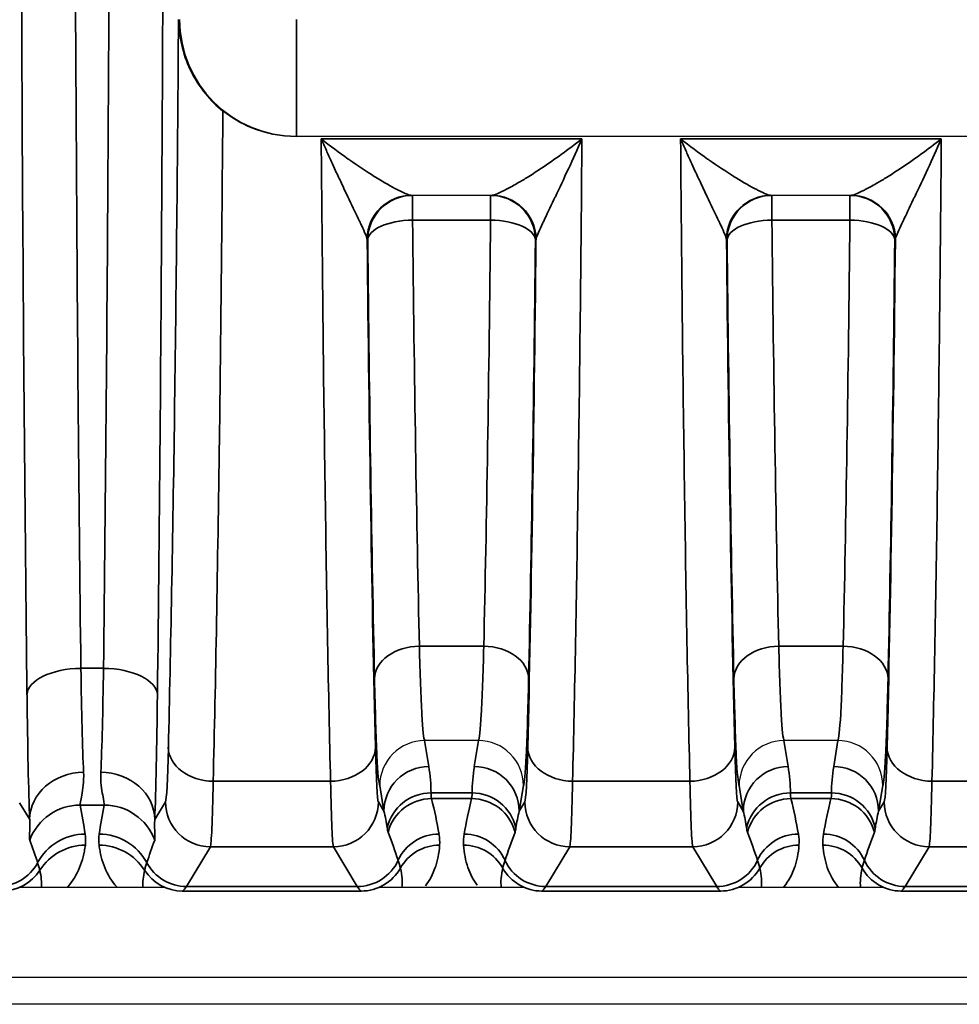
# Model space of a CAD drawing. Header units: millimetres. Extents: x 399 to 6233, y -1870 to 1602.
# Tile 247 of 256: x 3724 to 3734, y 463 to 474. Entities that reach past the tile are written whole.
import ezdxf

# ---------------------------------------------------------------- set-up
doc = ezdxf.new("R2010")
doc.units = ezdxf.units.MM
doc.layers.add('S40', color=7, linetype='Continuous')
doc.layers.add('可見 (ISO)', color=7, linetype='Continuous', lineweight=25)
doc.layers.add('窄部可見 (ISO)', color=7, linetype='Continuous', lineweight=35)

# ---------------------------------------------------------------- blocks, each defined once
blk = doc.blocks.new('S40-下視-02')
at = {"layer": '可見 (ISO)'}
for p, q in [((-30.977, -6.844), (-30.989, -6.844)), ((-19.523, -6.844), (-30.977, -6.844)), ((-28.805, -7.5), (-29.695, -7.5)), ((-24.805, -7.5), (-25.695, -7.5)), ((-29.549, -13.566), (-29.55, -13.566)), ((-28.951, -13.566), (-29.549, -13.566)), ((-28.95, -13.566), (-28.951, -13.566)), ((-25.549, -13.566), (-25.55, -13.566)), ((-24.951, -13.566), (-25.549, -13.566)), ((-24.95, -13.566), (-24.951, -13.566)), ((-32.45, -15.2), (-34.05, -15.2)), ((-28.45, -15.2), (-30.05, -15.2)), ((-24.45, -15.2), (-26.05, -15.2)), ((-52.25, -16.2), (52.25, -16.2)), ((56.5, -16.5), (-56.5, -16.5))]:
    blk.add_line(p, q, dxfattribs=at)
for start, end in [(76.7434, 76.7441), (118.3855, 118.3867)]:
    blk.add_arc((-28.814, -10.5), 3, start, end, dxfattribs=at)
for points, knots in [([(-32.29, -5.544), (-32.29, -5.546), (-32.29, -5.548), (-32.289, -5.641), (-32.278, -5.733), (-32.236, -5.918), (-32.204, -6.011), (-32.116, -6.197), (-32.058, -6.288), (-31.931, -6.442), (-31.866, -6.506), (-31.796, -6.561)], [-0.000535, -0.000535, -0.000535, -0.000535, 0, 0, 0.0290077, 0.0290077, 0.0592099, 0.0592099, 0.0917988, 0.0917988, 0.1194025, 0.1194025, 0.1194025, 0.1194025]), ([(-30.989, -6.844), (-31.151, -6.844), (-31.324, -6.812), (-31.596, -6.7), (-31.703, -6.635), (-31.796, -6.561)], [0, 0, 0, 0, 0.048819, 0.048819, 0.08433896, 0.08433896, 0.08433896, 0.08433896]), ([(-29.55, -13.566), (-29.682, -13.567), (-29.811, -13.621), (-29.903, -13.713), (-29.995, -13.805), (-30.049, -13.935), (-30.05, -14.065)], [0, 0, 0, 0, 0.0003900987, 0.0003900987, 0.0003900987, 0.0007801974, 0.0007801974, 0.0007801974, 0.0007801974]), ([(-28.45, -14.065), (-28.451, -13.934), (-28.505, -13.805), (-28.597, -13.713), (-28.689, -13.621), (-28.818, -13.567), (-28.95, -13.566)], [-0.0000151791, -0.0000151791, -0.0000151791, -0.0000151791, 0.0003786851, 0.0003786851, 0.0003786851, 0.0007725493, 0.0007725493, 0.0007725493, 0.0007725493]), ([(-25.55, -13.566), (-25.682, -13.567), (-25.811, -13.621), (-25.903, -13.713), (-25.995, -13.805), (-26.049, -13.935), (-26.05, -14.065)], [0, 0, 0, 0, 0.0003900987, 0.0003900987, 0.0003900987, 0.0007801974, 0.0007801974, 0.0007801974, 0.0007801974]), ([(-24.45, -14.065), (-24.451, -13.934), (-24.505, -13.805), (-24.597, -13.713), (-24.689, -13.621), (-24.818, -13.567), (-24.95, -13.566)], [-0.0000151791, -0.0000151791, -0.0000151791, -0.0000151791, 0.0003786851, 0.0003786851, 0.0003786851, 0.0007725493, 0.0007725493, 0.0007725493, 0.0007725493])]:
    blk.add_open_spline(points, degree=3, knots=knots, dxfattribs=at)
at = {"layer": '窄部可見 (ISO)'}
for p, q in [((-30.977, -5.544), (-30.977, -6.844)), ((-30.701, -6.871), (-27.799, -6.871)), ((-26.701, -6.871), (-23.799, -6.871)), ((-29.684, -7.5), (-29.684, -7.776)), ((-28.816, -7.5), (-28.816, -7.776)), ((-25.684, -7.5), (-25.684, -7.776)), ((-24.816, -7.5), (-24.816, -7.776)), ((-28.816, -7.776), (-29.684, -7.776)), ((-24.816, -7.776), (-25.684, -7.776)), ((-30.184, -8), (-30.189, -8)), ((-28.311, -8), (-28.316, -8)), ((-26.184, -8), (-26.189, -8)), ((-24.311, -8), (-24.316, -8)), ((-28.892, -12.516), (-29.608, -12.516)), ((-24.892, -12.516), (-25.608, -12.516)), ((-33.376, -12.762), (-33.124, -12.762)), ((-29.55, -13.566), (-29.503, -13.855)), ((-28.997, -13.855), (-28.95, -13.566)), ((-25.55, -13.566), (-25.503, -13.855)), ((-24.997, -13.855), (-24.95, -13.566)), ((-31.903, -14.018), (-30.597, -14.018)), ((-27.903, -14.018), (-26.597, -14.018)), ((-23.903, -14.018), (-22.597, -14.018)), ((-30.003, -14.35), (-30.05, -14.065)), ((-28.45, -14.065), (-28.497, -14.35)), ((-26.003, -14.35), (-26.05, -14.065)), ((-24.45, -14.065), (-24.497, -14.35)), ((-29.478, -14.148), (-29.022, -14.148)), ((-29.027, -14.212), (-29.473, -14.212)), ((-25.478, -14.148), (-25.022, -14.148)), ((-25.027, -14.212), (-25.473, -14.212)), ((-34.058, -14.26), (-33.946, -14.445)), ((-33.116, -14.285), (-33.384, -14.285)), ((-32.554, -14.445), (-32.435, -14.247)), ((-30.065, -14.247), (-30.003, -14.35)), ((-28.497, -14.35), (-28.435, -14.247)), ((-26.065, -14.247), (-26.003, -14.35)), ((-24.497, -14.35), (-24.435, -14.247)), ((-31.935, -14.747), (-32.201, -15.19)), ((-30.565, -14.747), (-31.935, -14.747)), ((-30.299, -15.19), (-30.565, -14.747)), ((-27.935, -14.747), (-28.201, -15.19)), ((-26.565, -14.747), (-27.935, -14.747)), ((-26.299, -15.19), (-26.565, -14.747)), ((-23.935, -14.747), (-24.201, -15.19)), ((-22.565, -14.747), (-23.935, -14.747)), ((-32.201, -15.19), (-30.299, -15.19)), ((-28.201, -15.19), (-26.299, -15.19)), ((-24.201, -15.19), (-22.299, -15.19)), ((-32.244, -15.241), (-32.248, -15.243)), ((-30.256, -15.241), (-32.244, -15.241)), ((-30.252, -15.243), (-30.256, -15.241)), ((-28.244, -15.241), (-28.248, -15.243)), ((-26.256, -15.241), (-28.244, -15.241)), ((-26.252, -15.243), (-26.256, -15.241)), ((-24.244, -15.241), (-24.248, -15.243)), ((-22.256, -15.241), (-24.244, -15.241))]:
    blk.add_line(p, q, dxfattribs=at)
for centre, major_axis, ratio, start_param, end_param in [((-33.61, 0), (0, 26), 0.02143, 4.199317, 4.712389), ((-30.977, -5.544), (0, -1.3), 0.999781, 4.712389, 6.283185), ((-29.695, -8), (0, 0.5), 0.994724, 0, 1.5306), ((-29.689, -8), (0, 0.5), 0.999781, 0, 1.570796), ((-29.684, -8), (0, 0.5), 0.999781, 0, 1.570796), ((-28.816, -8), (0, 0.5), 0.999781, 4.712389, 6.283185), ((-28.811, -8), (0, 0.5), 0.999781, 4.712389, 6.283185), ((-28.805, -8), (0, 0.5), 0.994724, 4.752585, 6.283185), ((-25.695, -8), (0, 0.5), 0.994724, 0, 1.5306), ((-25.689, -8), (0, 0.5), 0.999781, 0, 1.570796), ((-25.684, -8), (0, 0.5), 0.999781, 0, 1.570796), ((-24.816, -8), (0, 0.5), 0.999781, 4.712389, 6.283185), ((-24.811, -8), (0, 0.5), 0.999781, 4.712389, 6.283185), ((-24.805, -8), (0, 0.5), 0.994724, 4.752585, 6.283185), ((-29.684, -8), (-0.5, -0.005), 0.448798, 4.707667, 6.259748), ((-29.417, -2.276), (-0.037, 14.702), 0.020614, 1.954136, 2.341202), ((-29.083, -2.276), (-0.037, -14.702), 0.020614, 0.800391, 1.187456), ((-28.816, -8), (0.5, -0.005), 0.448798, 0.023437, 1.575518), ((-25.684, -8), (-0.5, -0.005), 0.448798, 4.707667, 6.259748), ((-25.417, -2.276), (-0.037, 14.702), 0.020614, 1.954136, 2.341202), ((-25.083, -2.276), (-0.037, -14.702), 0.020614, 0.800391, 1.187456), ((-24.816, -8), (0.5, -0.005), 0.448798, 0.023437, 1.575518), ((-30.69, -8.024), (0.501, 0.023), 0.444094, 0.007941, 0.098975), ((-27.81, -8.024), (0.501, -0.023), 0.444094, 3.042618, 3.133652), ((-26.69, -8.024), (0.501, 0.023), 0.444094, 0.007941, 0.098975), ((-23.81, -8.024), (0.501, -0.023), 0.444094, 3.042618, 3.133652), ((-29.851, 0.002), (0, -18.032), 0.020942, 5.172176, 5.570352), ((-29.916, -2.342), (-0.037, 15.127), 0.020036, 1.954139, 2.341205), ((-28.649, 0.002), (0, 18.032), 0.020942, 3.854426, 4.252602), ((-28.584, -2.342), (-0.037, -15.127), 0.020036, 0.800388, 1.187453), ((-25.851, 0.002), (0, -18.032), 0.020942, 5.172176, 5.570352), ((-25.916, -2.342), (-0.037, 15.127), 0.020036, 1.954139, 2.341205), ((-24.649, 0.002), (0, 18.032), 0.020942, 3.854426, 4.252602), ((-24.584, -2.342), (-0.037, -15.127), 0.020036, 0.800388, 1.187453), ((-29.608, -12.877), (-0.5, -0.011), 0.722333, 4.696582, 6.252897), ((-28.892, -12.877), (0.5, -0.011), 0.722333, 0.030288, 1.586603), ((-25.608, -12.877), (-0.5, -0.011), 0.722333, 4.696582, 6.252897), ((-24.892, -12.877), (0.5, -0.011), 0.722333, 0.030288, 1.586603), ((-33.376, -13.057), (-0.6, -0.007), 0.49083, 4.706597, 6.259146), ((-33.32, -11.688), (-0.007, 2.58), 0.02502, 2.000071, 2.615298), ((-33.18, -11.688), (0.007, 2.58), 0.02502, 3.667887, 4.283115), ((-33.124, -13.057), (0.6, -0.007), 0.49083, 0.024039, 1.576589), ((-33.92, -11.768), (0.007, -3.096), 0.02085, 5.141677, 5.75691), ((-32.58, -11.768), (-0.007, -3.096), 0.02085, 0.526276, 1.141508), ((-32.433, -12.138), (0.003, 2.11), 0.022449, 3.179046, 3.920805), ((-31.903, -13.64), (-0.5, 0.012), 0.756341, 0.032019, 1.589117), ((-30.597, -13.64), (0.5, 0.012), 0.756341, 4.694068, 6.251166), ((-30.067, -12.138), (-0.003, 2.11), 0.022449, 2.362381, 3.10414), ((-28.433, -12.138), (0.003, 2.11), 0.022449, 3.179046, 3.920805), ((-27.903, -13.64), (-0.5, 0.012), 0.756341, 0.032019, 1.589117), ((-26.597, -13.64), (0.5, 0.012), 0.756341, 4.694068, 6.251166), ((-26.067, -12.138), (-0.003, 2.11), 0.022449, 2.362381, 3.10414), ((-24.433, -12.138), (0.003, 2.11), 0.022449, 3.179046, 3.920805), ((-23.903, -13.64), (-0.5, 0.012), 0.756341, 0.032019, 1.589117), ((-29.503, -14.35), (-0.493, -0.081), 0.99168, 4.551639, 6.119774), ((-29.997, -13.928), (-0.164, 0.971), 0.506318, 4.398893, 4.702449), ((-28.503, -13.928), (0.164, 0.971), 0.506318, 1.580737, 1.884292), ((-28.997, -14.35), (0.493, -0.081), 0.99168, 0.163411, 1.731546), ((-25.503, -14.35), (-0.493, -0.081), 0.99168, 4.551639, 6.119774), ((-25.997, -13.928), (-0.164, 0.971), 0.506318, 4.398893, 4.702449), ((-24.503, -13.928), (0.164, 0.971), 0.506318, 1.580737, 1.884292), ((-24.997, -14.35), (0.493, -0.081), 0.99168, 0.163411, 1.731546), ((-33.346, -14.445), (-0.6, -0.023), 0.876399, 4.678969, 6.239685), ((-33.154, -14.445), (0.6, -0.023), 0.876399, 0.0435, 1.604216), ((-31.934, -12.216), (-0.003, -2.532), 0.018707, 0.037443, 0.7792), ((-30.566, -12.216), (0.003, -2.532), 0.018707, 5.503986, 6.245742), ((-27.934, -12.216), (-0.003, -2.532), 0.018707, 0.037443, 0.7792), ((-26.566, -12.216), (0.003, -2.532), 0.018707, 5.503986, 6.245742), ((-23.934, -12.216), (-0.003, -2.532), 0.018707, 0.037443, 0.7792), ((-29.478, -14.644), (-0.5, -0.002), 0.991894, 4.708006, 6.061712), ((-29.473, -14.711), (-0.485, -0.121), 0.998166, 4.469379, 5.780538), ((-30.075, -13.978), (-0.551, 1.727), 0.284402, 4.251132, 4.486426), ((-28.425, -13.978), (0.551, 1.727), 0.284402, 1.796759, 2.032053), ((-29.027, -14.711), (-0.485, 0.121), 0.998166, 3.64424, 4.955399), ((-29.022, -14.644), (0.5, -0.002), 0.991894, 0.221473, 1.575179), ((-25.478, -14.644), (-0.5, -0.002), 0.991894, 4.708006, 6.061712), ((-25.473, -14.711), (-0.485, -0.121), 0.998166, 4.469379, 5.780538), ((-26.075, -13.978), (-0.551, 1.727), 0.284402, 4.251132, 4.486426), ((-24.425, -13.978), (0.551, 1.727), 0.284402, 1.796759, 2.032053), ((-25.027, -14.711), (-0.485, 0.121), 0.998166, 3.64424, 4.955399), ((-25.022, -14.644), (0.5, -0.002), 0.991894, 0.221473, 1.575179), ((-33.384, -14.883), (-0.588, -0.12), 0.998201, 4.511525, 5.723718), ((-34.105, -13.851), (-0.587, 1.898), 0.297416, 4.213099, 4.391173), ((-32.395, -13.851), (0.587, 1.898), 0.297416, 1.892012, 2.070087), ((-33.116, -14.883), (-0.588, 0.12), 0.998201, 3.70106, 4.913253), ((-31.935, -14.247), (0.429, -0.257), 0.999172, 3.682263, 5.252328), ((-30.565, -14.247), (0.429, 0.257), 0.999172, 4.17245, 5.742515), ((-30.504, -14.349), (0.316, -0.86), 0.52171, 1.164949, 1.380315), ((-27.996, -14.349), (-0.316, -0.86), 0.52171, 4.902871, 5.118236), ((-27.935, -14.247), (0.429, -0.257), 0.999172, 3.682263, 5.252328), ((-26.565, -14.247), (0.429, 0.257), 0.999172, 4.17245, 5.742515), ((-26.504, -14.349), (0.316, -0.86), 0.52171, 1.164949, 1.380315), ((-23.996, -14.349), (-0.316, -0.86), 0.52171, 4.902871, 5.118236), ((-23.935, -14.247), (0.429, -0.257), 0.999172, 3.682263, 5.252328), ((-34.752, -13.935), (1.006, -2.097), 0.194686, 0.988663, 1.119241), ((-33.328, -15.205), (-0.594, -0.083), 0.998238, 4.573579, 5.655239), ((-33.172, -15.205), (-0.594, 0.083), 0.998238, 3.769539, 4.851199), ((-31.748, -13.935), (-1.006, -2.097), 0.194686, 5.163945, 5.294522), ((-30.665, -14.081), (0.922, -1.951), 0.210639, 1.041825, 1.21222), ((-29.39, -15.106), (-0.493, -0.084), 0.998222, 4.544377, 5.685196), ((-29.11, -15.106), (-0.493, 0.084), 0.998222, 3.739582, 4.880401), ((-27.835, -14.081), (-0.922, -1.951), 0.210639, 5.070965, 5.241361), ((-26.665, -14.081), (0.922, -1.951), 0.210639, 1.041825, 1.21222), ((-25.39, -15.106), (-0.493, -0.084), 0.998222, 4.544377, 5.685196), ((-25.11, -15.106), (-0.493, 0.084), 0.998222, 3.739582, 4.880401), ((-23.835, -14.081), (-0.922, -1.951), 0.210639, 5.070965, 5.241361), ((-33.326, -15.329), (-0.595, 0.075), 0.998245, 4.838078, 5.844438), ((-33.174, -15.329), (-0.595, -0.075), 0.998245, 3.58034, 4.5867), ((-29.383, -15.229), (-0.499, 0.035), 0.998264, 4.782678, 5.843181), ((-29.117, -15.229), (-0.499, -0.035), 0.998264, 3.581597, 4.6421), ((-25.383, -15.229), (-0.499, 0.035), 0.998264, 4.782678, 5.843181), ((-25.117, -15.229), (-0.499, -0.035), 0.998264, 3.581597, 4.6421), ((-30.299, -14.69), (0.429, 0.257), 0.999172, 4.17245, 5.313638), ((-28.201, -14.69), (0.429, -0.257), 0.999172, 4.11114, 5.252328), ((-26.299, -14.69), (0.429, 0.257), 0.999172, 4.17245, 5.313638), ((-24.201, -14.69), (0.429, -0.257), 0.999172, 4.11114, 5.252328), ((-34.299, -14.69), (0.429, 0.257), 0.999172, 4.17245, 5.254458), ((-34.256, -14.741), (0.277, 0.416), 0.999683, 3.729704, 4.736367), ((-34.531, -14.557), (0.641, -0.802), 0.399262, 0.394232, 0.697496), ((-31.969, -14.557), (-0.641, -0.802), 0.399262, 5.585689, 5.888953), ((-32.244, -14.741), (0.277, -0.416), 0.999683, 4.688411, 5.695074), ((-32.201, -14.69), (0.429, -0.257), 0.999172, 4.17032, 5.252328), ((-30.256, -14.741), (0.277, 0.416), 0.999683, 3.729704, 4.790584), ((-30.484, -14.589), (0.601, -0.77), 0.425498, 0.396577, 0.740067), ((-28.244, -14.741), (0.277, -0.416), 0.999683, 4.634194, 5.695074), ((-26.256, -14.741), (0.277, 0.416), 0.999683, 3.729704, 4.790584), ((-26.484, -14.589), (0.601, -0.77), 0.425498, 0.396577, 0.740067), ((-24.244, -14.741), (0.277, -0.416), 0.999683, 4.634194, 5.695074), ((-32.273, 84.793), (0, -100.043), 0.020838, 0.01396, 0.034899), ((-30.227, 84.793), (0, -100.043), 0.020838, 6.248286, 6.269226), ((-28.273, 84.793), (0, -100.043), 0.020838, 0.01396, 0.034899), ((-26.227, 84.793), (0, -100.043), 0.020838, 6.248286, 6.269226), ((-24.273, 84.793), (0, -100.043), 0.020838, 0.01396, 0.034899)]:
    blk.add_ellipse(centre, major_axis=major_axis, ratio=ratio, start_param=start_param, end_param=end_param, dxfattribs=at)
for points, knots in [([(-33.976, -13.057), (-33.999, -11.075), (-34.017, -8.949), (-34.029, -6.749), (-34.041, -4.549), (-34.047, -2.275), (-34.047, 0), (-34.047, 2.275), (-34.041, 4.549), (-34.029, 6.749), (-34.017, 8.949), (-33.999, 11.075), (-33.976, 13.057)], [2.628521, 2.628521, 2.628521, 2.628521, 2.885057, 2.885057, 2.885057, 3.141593, 3.141593, 3.141593, 3.398129, 3.398129, 3.398129, 3.654665, 3.654665, 3.654665, 3.654665]), ([(-33.376, 12.762), (-33.399, 10.825), (-33.417, 8.748), (-33.441, 4.446), (-33.447, 2.223), (-33.447, -2.223), (-33.441, -4.446), (-33.417, -8.748), (-33.399, -10.825), (-33.376, -12.762)], [2.628521, 2.628521, 2.628521, 2.628521, 2.885057, 2.885057, 3.141593, 3.141593, 3.398129, 3.398129, 3.654665, 3.654665, 3.654665, 3.654665]), ([(-32.453, 0), (-32.453, -2.275), (-32.459, -4.549), (-32.471, -6.749), (-32.483, -8.949), (-32.501, -11.075), (-32.524, -13.057)], [0, 0, 0, 0, 0.256536, 0.256536, 0.256536, 0.5130721, 0.5130721, 0.5130721, 0.5130721]), ([(-32.402, -13.64), (-32.377, -12.575), (-32.353, -11.319), (-32.334, -9.935), (-32.315, -8.568), (-32.3, -7.075), (-32.29, -5.544)], [5.4253389, 5.4253389, 5.4253389, 5.4253389, 5.6996123, 5.6996123, 5.6996123, 5.9706337, 5.9706337, 5.9706337, 5.9706337]), ([(-31.796, -6.561), (-31.806, -7.829), (-31.819, -9.062), (-31.834, -10.211), (-31.854, -11.631), (-31.877, -12.921), (-31.903, -14.018)], [0.3619214, 0.3619214, 0.3619214, 0.3619214, 0.5836942, 0.5836942, 0.5836942, 0.8578464, 0.8578464, 0.8578464, 0.8578464]), ([(-30.701, -6.871), (-30.601, -6.95), (-30.499, -7.025), (-30.4, -7.095), (-30.394, -7.099), (-30.389, -7.103), (-30.383, -7.107), (-30.289, -7.172), (-30.198, -7.233), (-30.11, -7.288), (-30.101, -7.294), (-30.093, -7.299), (-30.084, -7.304), (-30.001, -7.355), (-29.922, -7.401), (-29.854, -7.435), (-29.848, -7.439), (-29.841, -7.442), (-29.835, -7.445), (-29.801, -7.462), (-29.771, -7.476), (-29.746, -7.486), (-29.722, -7.495), (-29.705, -7.5), (-29.695, -7.5)], [-0.000006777, -0.000006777, -0.000006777, -0.000006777, 0.000388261, 0.000388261, 0.000388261, 0.000410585, 0.000410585, 0.000410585, 0.000783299, 0.000783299, 0.000783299, 0.000821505, 0.000821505, 0.000821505, 0.001178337, 0.001178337, 0.001178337, 0.00121301, 0.00121301, 0.00121301, 0.001397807, 0.001397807, 0.001397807, 0.001573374, 0.001573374, 0.001573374, 0.001573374]), ([(-30.597, -14.018), (-30.62, -13.056), (-30.641, -11.945), (-30.658, -10.728), (-30.676, -9.526), (-30.69, -8.221), (-30.701, -6.871)], [2.2837463, 2.2837463, 2.2837463, 2.2837463, 2.5241806, 2.5241806, 2.5241806, 2.7617603, 2.7617603, 2.7617603, 2.7617603]), ([(-30.192, -7.98), (-30.197, -7.962), (-30.206, -7.938), (-30.218, -7.911), (-30.231, -7.881), (-30.246, -7.847), (-30.263, -7.811), (-30.267, -7.803), (-30.271, -7.794), (-30.276, -7.785), (-30.31, -7.713), (-30.349, -7.632), (-30.389, -7.547), (-30.394, -7.536), (-30.4, -7.526), (-30.405, -7.515), (-30.428, -7.466), (-30.452, -7.416), (-30.476, -7.364), (-30.497, -7.319), (-30.519, -7.273), (-30.541, -7.226), (-30.556, -7.193), (-30.572, -7.159), (-30.587, -7.125), (-30.606, -7.083), (-30.625, -7.042), (-30.644, -6.999), (-30.663, -6.957), (-30.682, -6.914), (-30.701, -6.871)], [0, 0, 0, 0, 0.000171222, 0.000171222, 0.000171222, 0.000358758, 0.000358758, 0.000358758, 0.000403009, 0.000403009, 0.000403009, 0.000761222, 0.000761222, 0.000761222, 0.000806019, 0.000806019, 0.000806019, 0.001007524, 0.001007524, 0.001007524, 0.001183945, 0.001183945, 0.001183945, 0.001309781, 0.001309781, 0.001309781, 0.001460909, 0.001460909, 0.001460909, 0.001612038, 0.001612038, 0.001612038, 0.001612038]), ([(-28.805, -7.5), (-28.795, -7.5), (-28.778, -7.495), (-28.754, -7.486), (-28.73, -7.476), (-28.699, -7.462), (-28.665, -7.445), (-28.659, -7.442), (-28.652, -7.439), (-28.646, -7.435), (-28.608, -7.416), (-28.567, -7.394), (-28.524, -7.369), (-28.489, -7.349), (-28.453, -7.327), (-28.416, -7.305), (-28.407, -7.299), (-28.399, -7.294), (-28.39, -7.288), (-28.343, -7.259), (-28.296, -7.228), (-28.248, -7.196), (-28.103, -7.1), (-27.95, -6.989), (-27.799, -6.871)], [0, 0, 0, 0, 0.000176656, 0.000176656, 0.000176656, 0.000361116, 0.000361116, 0.000361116, 0.000395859, 0.000395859, 0.000395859, 0.000593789, 0.000593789, 0.000593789, 0.000753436, 0.000753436, 0.000753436, 0.000791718, 0.000791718, 0.000791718, 0.000989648, 0.000989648, 0.000989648, 0.001583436, 0.001583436, 0.001583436, 0.001583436]), ([(-27.799, -6.871), (-27.9, -7.101), (-28.003, -7.32), (-28.095, -7.515), (-28.101, -7.526), (-28.106, -7.536), (-28.111, -7.547), (-28.151, -7.633), (-28.191, -7.713), (-28.224, -7.785), (-28.229, -7.794), (-28.233, -7.803), (-28.237, -7.811), (-28.254, -7.847), (-28.269, -7.881), (-28.282, -7.911), (-28.293, -7.938), (-28.303, -7.962), (-28.308, -7.98)], [-0.00000792, -0.00000792, -0.00000792, -0.00000792, 0.000796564, 0.000796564, 0.000796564, 0.000840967, 0.000840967, 0.000840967, 0.001198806, 0.001198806, 0.001198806, 0.001242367, 0.001242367, 0.001242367, 0.001429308, 0.001429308, 0.001429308, 0.001601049, 0.001601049, 0.001601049, 0.001601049]), ([(-27.799, -6.871), (-27.81, -8.221), (-27.824, -9.526), (-27.842, -10.728), (-27.859, -11.945), (-27.88, -13.056), (-27.903, -14.018)], [0.3798324, 0.3798324, 0.3798324, 0.3798324, 0.617412, 0.617412, 0.617412, 0.8578464, 0.8578464, 0.8578464, 0.8578464]), ([(-26.701, -6.871), (-26.601, -6.95), (-26.499, -7.025), (-26.4, -7.095), (-26.394, -7.099), (-26.389, -7.103), (-26.383, -7.107), (-26.289, -7.172), (-26.198, -7.233), (-26.11, -7.288), (-26.101, -7.294), (-26.093, -7.299), (-26.084, -7.304), (-26.001, -7.355), (-25.922, -7.401), (-25.854, -7.435), (-25.848, -7.439), (-25.841, -7.442), (-25.835, -7.445), (-25.801, -7.462), (-25.771, -7.476), (-25.746, -7.486), (-25.722, -7.495), (-25.705, -7.5), (-25.695, -7.5)], [-0.000006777, -0.000006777, -0.000006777, -0.000006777, 0.000388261, 0.000388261, 0.000388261, 0.000410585, 0.000410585, 0.000410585, 0.000783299, 0.000783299, 0.000783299, 0.000821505, 0.000821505, 0.000821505, 0.001178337, 0.001178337, 0.001178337, 0.00121301, 0.00121301, 0.00121301, 0.001397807, 0.001397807, 0.001397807, 0.001573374, 0.001573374, 0.001573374, 0.001573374]), ([(-26.597, -14.018), (-26.62, -13.056), (-26.641, -11.945), (-26.658, -10.728), (-26.676, -9.526), (-26.69, -8.221), (-26.701, -6.871)], [2.2837463, 2.2837463, 2.2837463, 2.2837463, 2.5241806, 2.5241806, 2.5241806, 2.7617603, 2.7617603, 2.7617603, 2.7617603]), ([(-26.192, -7.98), (-26.197, -7.962), (-26.206, -7.938), (-26.218, -7.911), (-26.231, -7.881), (-26.246, -7.847), (-26.263, -7.811), (-26.267, -7.803), (-26.271, -7.794), (-26.276, -7.785), (-26.31, -7.713), (-26.349, -7.632), (-26.389, -7.547), (-26.394, -7.536), (-26.4, -7.526), (-26.405, -7.515), (-26.428, -7.466), (-26.452, -7.416), (-26.476, -7.364), (-26.497, -7.319), (-26.519, -7.273), (-26.541, -7.226), (-26.556, -7.193), (-26.572, -7.159), (-26.587, -7.125), (-26.606, -7.083), (-26.625, -7.042), (-26.644, -6.999), (-26.663, -6.957), (-26.682, -6.914), (-26.701, -6.871)], [0, 0, 0, 0, 0.000171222, 0.000171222, 0.000171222, 0.000358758, 0.000358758, 0.000358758, 0.000403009, 0.000403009, 0.000403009, 0.000761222, 0.000761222, 0.000761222, 0.000806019, 0.000806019, 0.000806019, 0.001007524, 0.001007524, 0.001007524, 0.001183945, 0.001183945, 0.001183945, 0.001309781, 0.001309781, 0.001309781, 0.001460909, 0.001460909, 0.001460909, 0.001612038, 0.001612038, 0.001612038, 0.001612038]), ([(-24.805, -7.5), (-24.795, -7.5), (-24.778, -7.495), (-24.754, -7.486), (-24.73, -7.476), (-24.699, -7.462), (-24.665, -7.445), (-24.659, -7.442), (-24.652, -7.439), (-24.646, -7.435), (-24.608, -7.416), (-24.567, -7.394), (-24.524, -7.369), (-24.489, -7.349), (-24.453, -7.327), (-24.416, -7.305), (-24.407, -7.299), (-24.399, -7.294), (-24.39, -7.288), (-24.343, -7.259), (-24.296, -7.228), (-24.248, -7.196), (-24.103, -7.1), (-23.95, -6.989), (-23.799, -6.871)], [0, 0, 0, 0, 0.000176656, 0.000176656, 0.000176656, 0.000361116, 0.000361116, 0.000361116, 0.000395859, 0.000395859, 0.000395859, 0.000593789, 0.000593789, 0.000593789, 0.000753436, 0.000753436, 0.000753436, 0.000791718, 0.000791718, 0.000791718, 0.000989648, 0.000989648, 0.000989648, 0.001583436, 0.001583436, 0.001583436, 0.001583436]), ([(-23.799, -6.871), (-23.9, -7.101), (-24.003, -7.32), (-24.095, -7.515), (-24.101, -7.526), (-24.106, -7.536), (-24.111, -7.547), (-24.151, -7.633), (-24.191, -7.713), (-24.224, -7.785), (-24.229, -7.794), (-24.233, -7.803), (-24.237, -7.811), (-24.254, -7.847), (-24.269, -7.881), (-24.282, -7.911), (-24.293, -7.938), (-24.303, -7.962), (-24.308, -7.98)], [-0.00000792, -0.00000792, -0.00000792, -0.00000792, 0.000796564, 0.000796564, 0.000796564, 0.000840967, 0.000840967, 0.000840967, 0.001198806, 0.001198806, 0.001198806, 0.001242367, 0.001242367, 0.001242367, 0.001429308, 0.001429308, 0.001429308, 0.001601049, 0.001601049, 0.001601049, 0.001601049]), ([(-23.799, -6.871), (-23.81, -8.221), (-23.824, -9.526), (-23.842, -10.728), (-23.859, -11.945), (-23.88, -13.056), (-23.903, -14.018)], [0.3798324, 0.3798324, 0.3798324, 0.3798324, 0.617412, 0.617412, 0.617412, 0.8578464, 0.8578464, 0.8578464, 0.8578464]), ([(-29.608, -12.516), (-29.601, -12.829), (-29.591, -13.092), (-29.581, -13.273), (-29.571, -13.452), (-29.56, -13.551), (-29.549, -13.566)], [0.8072897, 0.8072897, 0.8072897, 0.8072897, 1.1737525, 1.1737525, 1.1737525, 1.5358897, 1.5358897, 1.5358897, 1.5358897]), ([(-28.951, -13.566), (-28.94, -13.551), (-28.929, -13.452), (-28.919, -13.273), (-28.909, -13.092), (-28.899, -12.829), (-28.892, -12.516)], [1.6057029, 1.6057029, 1.6057029, 1.6057029, 1.9678402, 1.9678402, 1.9678402, 2.3343029, 2.3343029, 2.3343029, 2.3343029]), ([(-25.608, -12.516), (-25.601, -12.829), (-25.591, -13.092), (-25.581, -13.273), (-25.571, -13.452), (-25.56, -13.551), (-25.549, -13.566)], [0.8072897, 0.8072897, 0.8072897, 0.8072897, 1.1737525, 1.1737525, 1.1737525, 1.5358897, 1.5358897, 1.5358897, 1.5358897]), ([(-24.951, -13.566), (-24.94, -13.551), (-24.929, -13.452), (-24.919, -13.273), (-24.909, -13.092), (-24.899, -12.829), (-24.892, -12.516)], [1.6057029, 1.6057029, 1.6057029, 1.6057029, 1.9678402, 1.9678402, 1.9678402, 2.3343029, 2.3343029, 2.3343029, 2.3343029]), ([(-30.05, -14.065), (-30.06, -14.045), (-30.071, -13.934), (-30.081, -13.735), (-30.091, -13.53), (-30.1, -13.232), (-30.108, -12.877)], [4.7528527, 4.7528527, 4.7528527, 4.7528527, 5.1094614, 5.1094614, 5.1094614, 5.4758956, 5.4758956, 5.4758956, 5.4758956]), ([(-28.392, -12.877), (-28.4, -13.232), (-28.409, -13.53), (-28.419, -13.735), (-28.429, -13.934), (-28.44, -14.045), (-28.45, -14.065)], [3.9488824, 3.9488824, 3.9488824, 3.9488824, 4.3153166, 4.3153166, 4.3153166, 4.6719252, 4.6719252, 4.6719252, 4.6719252]), ([(-26.05, -14.065), (-26.06, -14.045), (-26.071, -13.934), (-26.081, -13.735), (-26.091, -13.53), (-26.1, -13.232), (-26.108, -12.877)], [4.7528527, 4.7528527, 4.7528527, 4.7528527, 5.1094614, 5.1094614, 5.1094614, 5.4758956, 5.4758956, 5.4758956, 5.4758956]), ([(-24.392, -12.877), (-24.4, -13.232), (-24.409, -13.53), (-24.419, -13.735), (-24.429, -13.934), (-24.44, -14.045), (-24.45, -14.065)], [3.9488824, 3.9488824, 3.9488824, 3.9488824, 4.3153166, 4.3153166, 4.3153166, 4.6719252, 4.6719252, 4.6719252, 4.6719252]), ([(-33.346, -13.919), (-33.341, -14.027), (-33.355, -14.111), (-33.378, -14.233), (-33.387, -14.271), (-33.384, -14.285)], [0, 0, 0, 0, 0.000661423, 0.000661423, 0.001322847, 0.001322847, 0.001322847, 0.001322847]), ([(-33.116, -14.285), (-33.113, -14.271), (-33.122, -14.234), (-33.145, -14.112), (-33.159, -14.027), (-33.154, -13.919)], [0, 0, 0, 0, 0.000661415, 0.000661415, 0.001322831, 0.001322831, 0.001322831, 0.001322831]), ([(-29.478, -14.148), (-29.478, -14.164), (-29.478, -14.177), (-29.477, -14.187), (-29.476, -14.198), (-29.475, -14.206), (-29.473, -14.212)], [0, 0, 0, 0, 0.0003560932, 0.0003560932, 0.0003560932, 0.0006862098, 0.0006862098, 0.0006862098, 0.0006862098]), ([(-29.027, -14.212), (-29.025, -14.206), (-29.024, -14.198), (-29.023, -14.187), (-29.022, -14.177), (-29.022, -14.164), (-29.022, -14.148)], [0, 0, 0, 0, 0.0003301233, 0.0003301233, 0.0003301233, 0.0006862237, 0.0006862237, 0.0006862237, 0.0006862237]), ([(-25.478, -14.148), (-25.478, -14.164), (-25.478, -14.177), (-25.477, -14.187), (-25.476, -14.198), (-25.475, -14.206), (-25.473, -14.212)], [0, 0, 0, 0, 0.0003560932, 0.0003560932, 0.0003560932, 0.0006862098, 0.0006862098, 0.0006862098, 0.0006862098]), ([(-25.027, -14.212), (-25.025, -14.206), (-25.024, -14.198), (-25.023, -14.187), (-25.022, -14.177), (-25.022, -14.164), (-25.022, -14.148)], [0, 0, 0, 0, 0.0003301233, 0.0003301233, 0.0003301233, 0.0006862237, 0.0006862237, 0.0006862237, 0.0006862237]), ([(-33.946, -14.674), (-33.95, -14.662), (-33.949, -14.637), (-33.947, -14.6), (-33.947, -14.599), (-33.947, -14.598), (-33.947, -14.597), (-33.945, -14.56), (-33.941, -14.51), (-33.946, -14.445)], [0, 0, 0, 0, 0.000774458, 0.000774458, 0.000774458, 0.000793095, 0.000793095, 0.000793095, 0.001548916, 0.001548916, 0.001548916, 0.001548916]), ([(-32.554, -14.445), (-32.559, -14.51), (-32.555, -14.561), (-32.553, -14.598), (-32.553, -14.599), (-32.553, -14.599), (-32.553, -14.6), (-32.551, -14.638), (-32.55, -14.662), (-32.554, -14.674)], [0, 0, 0, 0, 0.000759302, 0.000759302, 0.000759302, 0.000774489, 0.000774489, 0.000774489, 0.001548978, 0.001548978, 0.001548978, 0.001548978]), ([(-29.956, -14.584), (-29.959, -14.578), (-29.96, -14.572), (-29.962, -14.565), (-29.964, -14.557), (-29.965, -14.548), (-29.966, -14.538)], [0, 0, 0, 0, 0.0003464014, 0.0003464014, 0.0003464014, 0.0007194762, 0.0007194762, 0.0007194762, 0.0007194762]), ([(-28.534, -14.538), (-28.535, -14.548), (-28.536, -14.557), (-28.538, -14.565), (-28.54, -14.572), (-28.541, -14.578), (-28.544, -14.584)], [0, 0, 0, 0, 0.0003730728, 0.0003730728, 0.0003730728, 0.0007194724, 0.0007194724, 0.0007194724, 0.0007194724]), ([(-25.956, -14.584), (-25.959, -14.578), (-25.96, -14.572), (-25.962, -14.565), (-25.964, -14.557), (-25.965, -14.548), (-25.966, -14.538)], [0, 0, 0, 0, 0.0003464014, 0.0003464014, 0.0003464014, 0.0007194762, 0.0007194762, 0.0007194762, 0.0007194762]), ([(-24.534, -14.538), (-24.535, -14.548), (-24.536, -14.557), (-24.538, -14.565), (-24.54, -14.572), (-24.541, -14.578), (-24.544, -14.584)], [0, 0, 0, 0, 0.0003730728, 0.0003730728, 0.0003730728, 0.0007194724, 0.0007194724, 0.0007194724, 0.0007194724]), ([(-33.326, -14.73), (-33.329, -14.753), (-33.333, -14.775), (-33.337, -14.796), (-33.341, -14.818), (-33.345, -14.838), (-33.35, -14.858), (-33.361, -14.899), (-33.374, -14.939), (-33.39, -14.978), (-33.422, -15.058), (-33.467, -15.132), (-33.523, -15.194), (-33.525, -15.196), (-33.527, -15.198), (-33.529, -15.2)], [2.1358688, 2.1358688, 2.1358688, 2.1358688, 2.1945542, 2.1945542, 2.1945542, 2.25329, 2.25329, 2.25329, 2.3713058, 2.3713058, 2.3713058, 2.612508, 2.612508, 2.612508, 2.6204768, 2.6204768, 2.6204768, 2.6204768]), ([(-32.971, -15.2), (-32.973, -15.198), (-32.975, -15.196), (-32.977, -15.194), (-33.033, -15.132), (-33.078, -15.058), (-33.11, -14.978), (-33.126, -14.939), (-33.139, -14.899), (-33.15, -14.858), (-33.155, -14.838), (-33.159, -14.818), (-33.163, -14.796), (-33.167, -14.775), (-33.171, -14.753), (-33.174, -14.73)], [3.6627085, 3.6627085, 3.6627085, 3.6627085, 3.6706773, 3.6706773, 3.6706773, 3.9118795, 3.9118795, 3.9118795, 4.0298953, 4.0298953, 4.0298953, 4.0886311, 4.0886311, 4.0886311, 4.1473165, 4.1473165, 4.1473165, 4.1473165]), ([(-29.383, -14.729), (-29.386, -14.776), (-29.392, -14.82), (-29.4, -14.861), (-29.404, -14.881), (-29.409, -14.901), (-29.414, -14.92), (-29.42, -14.94), (-29.425, -14.959), (-29.432, -14.978), (-29.458, -15.052), (-29.494, -15.122), (-29.542, -15.182)], [2.0816524, 2.0816524, 2.0816524, 2.0816524, 2.2088695, 2.2088695, 2.2088695, 2.2718747, 2.2718747, 2.2718747, 2.3347165, 2.3347165, 2.3347165, 2.5751235, 2.5751235, 2.5751235, 2.5751235]), ([(-28.964, -15.175), (-29.008, -15.118), (-29.042, -15.051), (-29.068, -14.977), (-29.094, -14.9), (-29.111, -14.816), (-29.117, -14.729)], [3.7348054, 3.7348054, 3.7348054, 3.7348054, 3.9636828, 3.9636828, 3.9636828, 4.2015329, 4.2015329, 4.2015329, 4.2015329]), ([(-25.383, -14.729), (-25.386, -14.776), (-25.392, -14.82), (-25.4, -14.861), (-25.404, -14.881), (-25.409, -14.901), (-25.414, -14.92), (-25.42, -14.94), (-25.425, -14.959), (-25.432, -14.978), (-25.459, -15.056), (-25.498, -15.129), (-25.55, -15.192), (-25.552, -15.195), (-25.554, -15.197), (-25.557, -15.2)], [2.0816524, 2.0816524, 2.0816524, 2.0816524, 2.2088695, 2.2088695, 2.2088695, 2.2718747, 2.2718747, 2.2718747, 2.3347165, 2.3347165, 2.3347165, 2.5879261, 2.5879261, 2.5879261, 2.5991822, 2.5991822, 2.5991822, 2.5991822]), ([(-24.943, -15.2), (-24.943, -15.2), (-24.944, -15.2), (-24.944, -15.199), (-24.997, -15.137), (-25.039, -15.062), (-25.068, -14.977), (-25.094, -14.9), (-25.111, -14.816), (-25.117, -14.729)], [3.7004415, 3.7004415, 3.7004415, 3.7004415, 3.7012322, 3.7012322, 3.7012322, 3.9636828, 3.9636828, 3.9636828, 4.2015329, 4.2015329, 4.2015329, 4.2015329]), ([(-29.819, -14.985), (-29.822, -14.973), (-29.826, -14.96), (-29.83, -14.946), (-29.834, -14.931), (-29.839, -14.915), (-29.845, -14.898)], [0, 0, 0, 0, 0.001000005, 0.001000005, 0.001000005, 0.002089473, 0.002089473, 0.002089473, 0.002089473]), ([(-28.655, -14.898), (-28.66, -14.913), (-28.665, -14.928), (-28.669, -14.942), (-28.674, -14.957), (-28.678, -14.971), (-28.681, -14.985)], [0, 0, 0, 0, 0.001000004, 0.001000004, 0.001000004, 0.002089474, 0.002089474, 0.002089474, 0.002089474]), ([(-25.819, -14.985), (-25.822, -14.973), (-25.826, -14.96), (-25.83, -14.946), (-25.834, -14.931), (-25.839, -14.915), (-25.845, -14.898)], [0, 0, 0, 0, 0.001000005, 0.001000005, 0.001000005, 0.002089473, 0.002089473, 0.002089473, 0.002089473]), ([(-24.655, -14.898), (-24.66, -14.913), (-24.665, -14.928), (-24.669, -14.942), (-24.674, -14.957), (-24.678, -14.971), (-24.681, -14.985)], [0, 0, 0, 0, 0.001000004, 0.001000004, 0.001000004, 0.002089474, 0.002089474, 0.002089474, 0.002089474]), ([(-33.833, -15.008), (-33.836, -14.997), (-33.839, -14.984), (-33.843, -14.971), (-33.847, -14.956), (-33.852, -14.941), (-33.858, -14.924)], [0, 0, 0, 0, 0.001000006, 0.001000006, 0.001000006, 0.00208995, 0.00208995, 0.00208995, 0.00208995]), ([(-32.642, -14.924), (-32.647, -14.939), (-32.652, -14.954), (-32.656, -14.967), (-32.66, -14.982), (-32.664, -14.996), (-32.667, -15.008)], [0, 0, 0, 0, 0.001000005, 0.001000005, 0.001000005, 0.002089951, 0.002089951, 0.002089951, 0.002089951])]:
    blk.add_open_spline(points, degree=3, knots=knots, dxfattribs=at)
for points in [[(-33.328, -14.606), (-33.323, -14.648), (-33.321, -14.689), (-33.326, -14.73)], [(-33.174, -14.73), (-33.179, -14.689), (-33.177, -14.648), (-33.172, -14.606)], [(-29.39, -14.606), (-29.383, -14.647), (-29.38, -14.688), (-29.383, -14.729)], [(-29.117, -14.729), (-29.12, -14.688), (-29.117, -14.647), (-29.11, -14.606)], [(-25.39, -14.606), (-25.383, -14.647), (-25.38, -14.688), (-25.383, -14.729)], [(-25.117, -14.729), (-25.12, -14.688), (-25.117, -14.647), (-25.11, -14.606)], [(-28.681, -14.985), (-28.699, -15.063), (-28.705, -15.137), (-28.697, -15.2)], [(-24.681, -14.985), (-24.699, -15.063), (-24.705, -15.137), (-24.697, -15.2)]]:
    blk.add_open_spline(points, degree=3, dxfattribs=at)

msp = doc.modelspace()

# ---------------------------------------------------------------- block references
at = {"layer": 'S40'}
msp.add_blockref('S40-下視-02', (3757.818, 479.646), dxfattribs=at)

doc.saveas('drawing.dxf')
